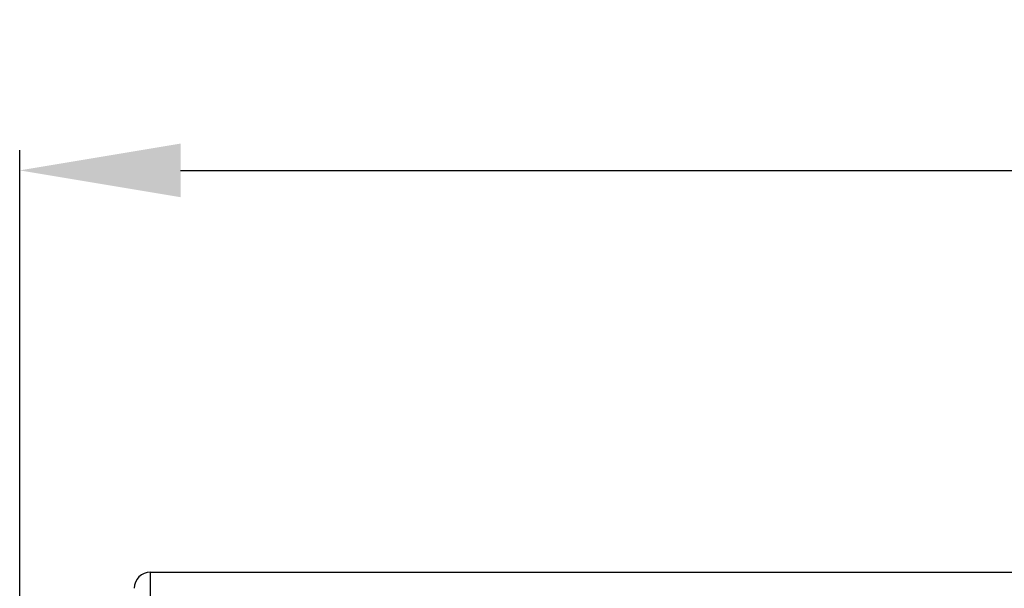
# Model space of a CAD drawing. Header units: millimetres. Extents: x 0 to 1105, y 0 to 772.
# Tile 55 of 58: x 284 to 333, y 700 to 728. Entities that reach past the tile are written whole.
import ezdxf

# ---------------------------------------------------------------- set-up
doc = ezdxf.new("R2010")
doc.units = ezdxf.units.MM
doc.header["$LTSCALE"] = 60.775
doc.header["$PDMODE"] = 3
doc.header["$PDSIZE"] = 0.3
doc.layers.get('0').update_dxf_attribs({"linetype": 'CONTINUOUS'})
doc.layers.get('Defpoints').update_dxf_attribs({"linetype": 'CONTINUOUS'})
doc.layers.add('07_ALL_FEATURES', color=7, linetype='CONTINUOUS')
doc.layers.add('DIM', color=7, linetype='CONTINUOUS')
doc.styles.get("Standard").update_dxf_attribs({"font": 'micross.ttf'})
doc.dimstyles.new('DIMSTYLE_1', dxfattribs={"dimtxt": 6, "dimasz": 3, "dimexe": 1, "dimexo": 1, "dimgap": 1.5, "dimtad": 1, "dimdec": 1, "dimzin": 0, "dimdsep": 46, "dimtxsty": 'Standard', "dimblk": '_FILLED', "dimblk1": '_FILLED', "dimblk2": '_FILLED', "dimcen": 0.09, "dimadec": 0, "dimazin": 0, "dimtp": 0.1, "dimtm": 0.1, "dimtfac": 1, "dimtdec": 1, "dimtofl": 0, "dimtmove": 0, "dimatfit": 3, "dimldrblk": '_FILLED', "dimfxl": 1, "dimtolj": 1, "dimtzin": 0, "dimarcsym": 0})

# ---------------------------------------------------------------- blocks, each defined once
blk = doc.blocks.new('_FILLED')
at = {"color": 0, "linetype": 'ByBlock'}
blk.add_solid([(0, 0), (-1, 0.1667), (-1, -0.1667)], dxfattribs=at)
blk = doc.blocks.new('*D3')
at = {"layer": 'Defpoints', "color": 0, "linetype": 'Continuous', "transparency": 16777216}
for p in [(483.997, 720.855), (483.997, 700.355), (283.997, 638.802)]:
    blk.add_point(p, dxfattribs=at)
at = {"layer": 'DIM', "color": 0, "linetype": 'Continuous', "lineweight": -2, "transparency": 16777216}
for p, q in [((283.997, 639.802), (283.997, 721.855)), ((483.997, 701.355), (483.997, 721.855)), ((291.997, 720.855), (475.997, 720.855))]:
    blk.add_line(p, q, dxfattribs=at)
at = {"layer": 'DIM', "color": 0, "linetype": 'Continuous', "lineweight": -2, "transparency": 16777216, "xscale": 8, "yscale": 8, "zscale": 8, "rotation": 180}
blk.add_blockref('_FILLED', (283.997, 720.855), dxfattribs=at)
at = {"layer": 'DIM', "color": 0, "linetype": 'Continuous', "lineweight": -2, "transparency": 16777216, "xscale": 8, "yscale": 8, "zscale": 8}
blk.add_blockref('_FILLED', (483.997, 720.855), dxfattribs=at)
at = {"layer": 'DIM', "color": 0, "linetype": 'Continuous', "transparency": 16777216, "insert": (373.332, 728.355), "char_height": 6, "attachment_point": 2}
blk.add_mtext('\\A1;D', dxfattribs=at)

msp = doc.modelspace()

# ---------------------------------------------------------------- linework, layer by layer
at = {"layer": '07_ALL_FEATURES', "linetype": 'Continuous'}
for p, q in [((290.497, 700.855), (385.497, 700.855)), ((290.497, 691.548), (290.497, 700.855))]:
    msp.add_line(p, q, dxfattribs=at)
msp.add_arc((290.497, 700.055), 0.8, 90, 180, dxfattribs=at)

# ---------------------------------------------------------------- dimensions: what is measured, and where the dimension line sits
at = {"layer": 'DIM', "linetype": 'Continuous'}
dim = msp.add_linear_dim(base=(483.997, 720.855), p1=(283.997, 638.802), p2=(483.997, 700.355), text='D', dimstyle='DIMSTYLE_1', override={"dimasz": 8}, dxfattribs=at)
dim.commit()
dim.dimension.update_dxf_attribs({"geometry": '*D3', "text_midpoint": (373.332, 720.855), "dimtype": 160})

doc.saveas('drawing.dxf')
